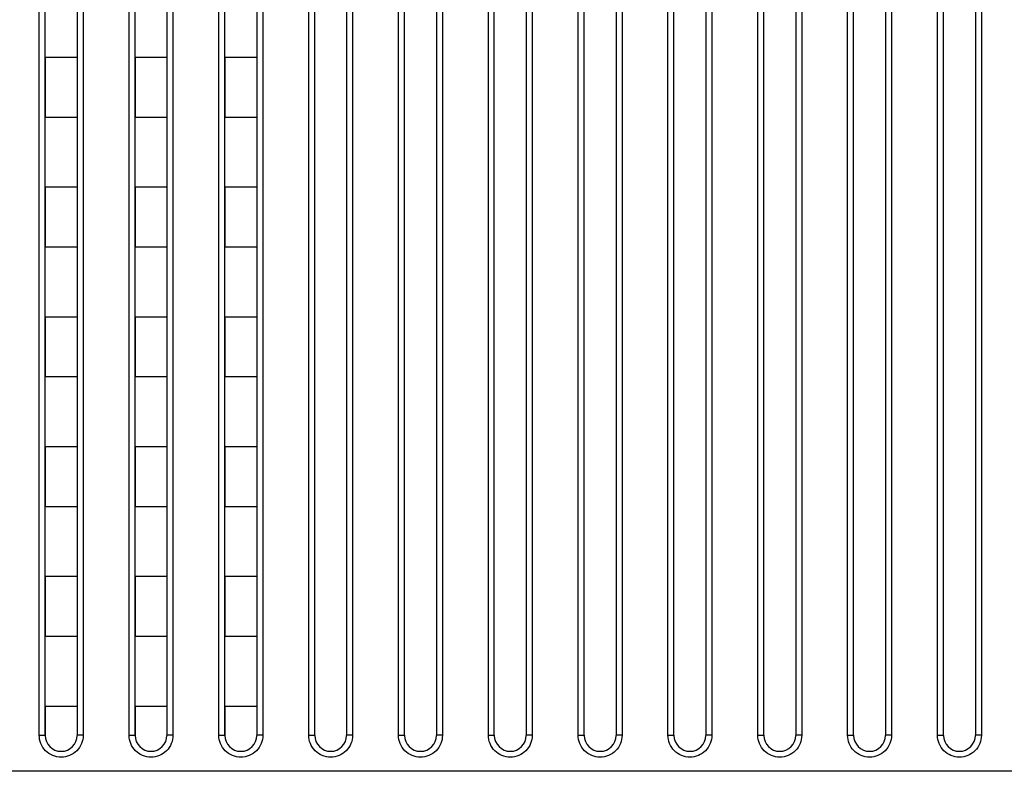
# Model space of a CAD drawing. Header units: millimetres. Extents: x -6054 to 364, y -1866 to 3094.
# Tile 199 of 256: x -3502 to -3452, y 827 to 865. Entities that reach past the tile are written whole.
import ezdxf

# ---------------------------------------------------------------- set-up
doc = ezdxf.new("R2010")
doc.units = ezdxf.units.MM
doc.header["$LTSCALE"] = 65.395
doc.layers.get('0').update_dxf_attribs({"linetype": 'CONTINUOUS'})

msp = doc.modelspace()

# ---------------------------------------------------------------- linework, layer by layer
at = {"linetype": 'Continuous'}
for p, q in [((-3500.523, 828.726), (-3500.523, 900.382)), ((-3498.323, 900.382), (-3498.323, 828.726)), ((-3496.023, 828.726), (-3496.023, 900.382)), ((-3493.823, 900.382), (-3493.823, 828.726)), ((-3491.523, 828.726), (-3491.523, 900.382)), ((-3489.323, 900.382), (-3489.323, 828.726)), ((-3487.023, 828.726), (-3487.023, 900.382)), ((-3484.823, 900.382), (-3484.823, 828.726)), ((-3482.523, 828.726), (-3482.523, 900.382)), ((-3480.323, 900.382), (-3480.323, 828.726)), ((-3478.023, 828.726), (-3478.023, 900.382)), ((-3475.823, 900.382), (-3475.823, 828.726)), ((-3473.523, 828.726), (-3473.523, 900.382)), ((-3471.323, 900.382), (-3471.323, 828.726)), ((-3469.023, 828.726), (-3469.023, 900.382)), ((-3466.823, 900.382), (-3466.823, 828.726)), ((-3464.523, 828.726), (-3464.523, 900.382)), ((-3462.323, 900.382), (-3462.323, 828.726)), ((-3460.023, 828.726), (-3460.023, 900.382)), ((-3457.823, 900.382), (-3457.823, 828.726)), ((-3455.523, 828.726), (-3455.523, 900.382)), ((-3453.323, 900.382), (-3453.323, 828.726)), ((-3500.223, 828.718), (-3500.223, 900.184)), ((-3498.623, 900.184), (-3498.623, 828.718)), ((-3495.723, 828.718), (-3495.723, 900.184)), ((-3494.123, 900.184), (-3494.123, 828.718)), ((-3491.223, 828.718), (-3491.223, 900.184)), ((-3489.623, 900.184), (-3489.623, 828.718)), ((-3486.723, 828.718), (-3486.723, 900.184)), ((-3486.723, 828.718), (-3486.723, 900.184)), ((-3486.723, 828.718), (-3486.723, 900.184)), ((-3485.123, 900.184), (-3485.123, 828.718)), ((-3485.123, 900.184), (-3485.123, 828.718)), ((-3485.123, 900.184), (-3485.123, 828.718)), ((-3482.223, 828.718), (-3482.223, 900.184)), ((-3482.223, 828.718), (-3482.223, 900.184)), ((-3482.223, 828.718), (-3482.223, 900.184)), ((-3480.623, 900.184), (-3480.623, 828.718)), ((-3480.623, 900.184), (-3480.623, 828.718)), ((-3480.623, 900.184), (-3480.623, 828.718)), ((-3477.723, 828.718), (-3477.723, 900.184)), ((-3477.723, 828.718), (-3477.723, 900.184)), ((-3477.723, 828.718), (-3477.723, 900.184)), ((-3476.123, 900.184), (-3476.123, 828.718)), ((-3476.123, 900.184), (-3476.123, 828.718)), ((-3476.123, 900.184), (-3476.123, 828.718)), ((-3473.223, 828.718), (-3473.223, 900.184)), ((-3473.223, 828.718), (-3473.223, 900.184)), ((-3473.223, 828.718), (-3473.223, 900.184)), ((-3471.623, 900.184), (-3471.623, 828.718)), ((-3471.623, 900.184), (-3471.623, 828.718)), ((-3471.623, 900.184), (-3471.623, 828.718)), ((-3468.723, 828.718), (-3468.723, 900.184)), ((-3468.723, 828.718), (-3468.723, 900.184)), ((-3468.723, 828.718), (-3468.723, 900.184)), ((-3467.123, 900.184), (-3467.123, 828.718)), ((-3467.123, 900.184), (-3467.123, 828.718)), ((-3467.123, 900.184), (-3467.123, 828.718)), ((-3464.223, 828.718), (-3464.223, 900.184)), ((-3464.223, 828.718), (-3464.223, 900.184)), ((-3464.223, 828.718), (-3464.223, 900.184)), ((-3462.623, 900.184), (-3462.623, 828.718)), ((-3462.623, 900.184), (-3462.623, 828.718)), ((-3462.623, 900.184), (-3462.623, 828.718)), ((-3459.723, 828.718), (-3459.723, 900.184)), ((-3459.723, 828.718), (-3459.723, 900.184)), ((-3459.723, 828.718), (-3459.723, 900.184)), ((-3458.123, 900.184), (-3458.123, 828.718)), ((-3458.123, 900.184), (-3458.123, 828.718)), ((-3458.123, 900.184), (-3458.123, 828.718)), ((-3455.223, 828.718), (-3455.223, 900.184)), ((-3455.223, 828.718), (-3455.223, 900.184)), ((-3455.223, 828.718), (-3455.223, 900.184)), ((-3453.623, 900.184), (-3453.623, 828.718)), ((-3453.623, 900.184), (-3453.623, 828.718)), ((-3453.623, 900.184), (-3453.623, 828.718)), ((-3500.223, 862.668), (-3500.223, 859.668)), ((-3500.223, 862.668), (-3500.223, 859.668)), ((-3498.623, 862.668), (-3500.223, 862.668)), ((-3498.623, 862.668), (-3500.223, 862.668)), ((-3498.623, 862.668), (-3498.623, 859.668)), ((-3498.623, 862.668), (-3498.623, 859.668)), ((-3495.723, 862.668), (-3495.723, 859.668)), ((-3495.723, 862.668), (-3495.723, 859.668)), ((-3494.123, 862.668), (-3495.723, 862.668)), ((-3494.123, 862.668), (-3495.723, 862.668)), ((-3494.123, 862.668), (-3494.123, 859.668)), ((-3494.123, 862.668), (-3494.123, 859.668)), ((-3491.223, 862.668), (-3491.223, 859.668)), ((-3491.223, 862.668), (-3491.223, 859.668)), ((-3489.623, 862.668), (-3491.223, 862.668)), ((-3489.623, 862.668), (-3491.223, 862.668)), ((-3489.623, 862.668), (-3489.623, 859.668)), ((-3489.623, 862.668), (-3489.623, 859.668)), ((-3498.623, 859.668), (-3500.223, 859.668)), ((-3498.623, 859.668), (-3500.223, 859.668)), ((-3494.123, 859.668), (-3495.723, 859.668)), ((-3494.123, 859.668), (-3495.723, 859.668)), ((-3489.623, 859.668), (-3491.223, 859.668)), ((-3489.623, 859.668), (-3491.223, 859.668)), ((-3500.223, 856.168), (-3500.223, 853.168)), ((-3500.223, 856.168), (-3500.223, 853.168)), ((-3498.623, 856.168), (-3500.223, 856.168)), ((-3498.623, 856.168), (-3500.223, 856.168)), ((-3498.623, 856.168), (-3498.623, 853.168)), ((-3498.623, 856.168), (-3498.623, 853.168)), ((-3495.723, 856.168), (-3495.723, 853.168)), ((-3495.723, 856.168), (-3495.723, 853.168)), ((-3494.123, 856.168), (-3495.723, 856.168)), ((-3494.123, 856.168), (-3495.723, 856.168)), ((-3494.123, 856.168), (-3494.123, 853.168)), ((-3494.123, 856.168), (-3494.123, 853.168)), ((-3491.223, 856.168), (-3491.223, 853.168)), ((-3491.223, 856.168), (-3491.223, 853.168)), ((-3489.623, 856.168), (-3491.223, 856.168)), ((-3489.623, 856.168), (-3491.223, 856.168)), ((-3489.623, 856.168), (-3489.623, 853.168)), ((-3489.623, 856.168), (-3489.623, 853.168)), ((-3498.623, 853.168), (-3500.223, 853.168)), ((-3498.623, 853.168), (-3500.223, 853.168)), ((-3494.123, 853.168), (-3495.723, 853.168)), ((-3494.123, 853.168), (-3495.723, 853.168)), ((-3489.623, 853.168), (-3491.223, 853.168)), ((-3489.623, 853.168), (-3491.223, 853.168)), ((-3500.223, 849.668), (-3500.223, 846.668)), ((-3500.223, 849.668), (-3500.223, 846.668)), ((-3498.623, 849.668), (-3500.223, 849.668)), ((-3498.623, 849.668), (-3500.223, 849.668)), ((-3498.623, 849.668), (-3498.623, 846.668)), ((-3498.623, 849.668), (-3498.623, 846.668)), ((-3495.723, 849.668), (-3495.723, 846.668)), ((-3495.723, 849.668), (-3495.723, 846.668)), ((-3494.123, 849.668), (-3495.723, 849.668)), ((-3494.123, 849.668), (-3495.723, 849.668)), ((-3494.123, 849.668), (-3494.123, 846.668)), ((-3494.123, 849.668), (-3494.123, 846.668)), ((-3489.623, 849.668), (-3491.223, 849.668)), ((-3489.623, 849.668), (-3491.223, 849.668)), ((-3491.223, 849.668), (-3491.223, 846.668)), ((-3491.223, 849.668), (-3491.223, 846.668)), ((-3489.623, 849.668), (-3489.623, 846.668)), ((-3489.623, 849.668), (-3489.623, 846.668)), ((-3498.623, 846.668), (-3500.223, 846.668)), ((-3498.623, 846.668), (-3500.223, 846.668)), ((-3494.123, 846.668), (-3495.723, 846.668)), ((-3494.123, 846.668), (-3495.723, 846.668)), ((-3489.623, 846.668), (-3491.223, 846.668)), ((-3489.623, 846.668), (-3491.223, 846.668)), ((-3500.223, 843.168), (-3500.223, 840.168)), ((-3500.223, 843.168), (-3500.223, 840.168)), ((-3498.623, 843.168), (-3500.223, 843.168)), ((-3498.623, 843.168), (-3500.223, 843.168)), ((-3498.623, 843.168), (-3498.623, 840.168)), ((-3498.623, 843.168), (-3498.623, 840.168)), ((-3495.723, 843.168), (-3495.723, 840.168)), ((-3495.723, 843.168), (-3495.723, 840.168)), ((-3494.123, 843.168), (-3495.723, 843.168)), ((-3494.123, 843.168), (-3495.723, 843.168)), ((-3494.123, 843.168), (-3494.123, 840.168)), ((-3494.123, 843.168), (-3494.123, 840.168)), ((-3489.623, 843.168), (-3491.223, 843.168)), ((-3489.623, 843.168), (-3491.223, 843.168)), ((-3491.223, 843.168), (-3491.223, 840.168)), ((-3491.223, 843.168), (-3491.223, 840.168)), ((-3489.623, 843.168), (-3489.623, 840.168)), ((-3489.623, 843.168), (-3489.623, 840.168)), ((-3498.623, 840.168), (-3500.223, 840.168)), ((-3498.623, 840.168), (-3500.223, 840.168)), ((-3494.123, 840.168), (-3495.723, 840.168)), ((-3494.123, 840.168), (-3495.723, 840.168)), ((-3489.623, 840.168), (-3491.223, 840.168)), ((-3489.623, 840.168), (-3491.223, 840.168)), ((-3500.223, 836.668), (-3500.223, 833.668)), ((-3500.223, 836.668), (-3500.223, 833.668)), ((-3498.623, 836.668), (-3500.223, 836.668)), ((-3498.623, 836.668), (-3500.223, 836.668)), ((-3498.623, 836.668), (-3498.623, 833.668)), ((-3498.623, 836.668), (-3498.623, 833.668)), ((-3495.723, 836.668), (-3495.723, 833.668)), ((-3495.723, 836.668), (-3495.723, 833.668)), ((-3494.123, 836.668), (-3495.723, 836.668)), ((-3494.123, 836.668), (-3495.723, 836.668)), ((-3494.123, 836.668), (-3494.123, 833.668)), ((-3494.123, 836.668), (-3494.123, 833.668)), ((-3489.623, 836.668), (-3491.223, 836.668)), ((-3489.623, 836.668), (-3491.223, 836.668)), ((-3491.223, 836.668), (-3491.223, 833.668)), ((-3491.223, 836.668), (-3491.223, 833.668)), ((-3489.623, 836.668), (-3489.623, 833.668)), ((-3489.623, 836.668), (-3489.623, 833.668)), ((-3498.623, 833.668), (-3500.223, 833.668)), ((-3498.623, 833.668), (-3500.223, 833.668)), ((-3494.123, 833.668), (-3495.723, 833.668)), ((-3494.123, 833.668), (-3495.723, 833.668)), ((-3489.623, 833.668), (-3491.223, 833.668)), ((-3489.623, 833.668), (-3491.223, 833.668)), ((-3500.223, 830.168), (-3500.223, 828.718)), ((-3500.223, 830.168), (-3500.223, 828.718)), ((-3498.623, 830.168), (-3500.223, 830.168)), ((-3498.623, 830.168), (-3500.223, 830.168)), ((-3498.623, 830.168), (-3498.623, 828.718)), ((-3498.623, 830.168), (-3498.623, 828.718)), ((-3495.723, 830.168), (-3495.723, 828.718)), ((-3495.723, 830.168), (-3495.723, 828.718)), ((-3494.123, 830.168), (-3495.723, 830.168)), ((-3494.123, 830.168), (-3495.723, 830.168)), ((-3494.123, 830.168), (-3494.123, 828.718)), ((-3494.123, 830.168), (-3494.123, 828.718)), ((-3489.623, 830.168), (-3491.223, 830.168)), ((-3489.623, 830.168), (-3491.223, 830.168)), ((-3491.223, 830.168), (-3491.223, 828.718)), ((-3491.223, 830.168), (-3491.223, 828.718)), ((-3489.623, 830.168), (-3489.623, 828.718)), ((-3489.623, 830.168), (-3489.623, 828.718)), ((-3352.019, 826.918), (-4434.328, 826.918))]:
    msp.add_line(p, q, dxfattribs=at)
for centre, start, end in [((-3499.423, 828.718), 180, 360), ((-3499.423, 828.718), 180.0012, 359.9988), ((-3499.423, 828.718), 180.0012, 359.9988), ((-3494.923, 828.718), 180, 360), ((-3494.923, 828.718), 180.0012, 359.9988), ((-3494.923, 828.718), 180.0012, 359.9988), ((-3490.423, 828.718), 180, 360), ((-3490.423, 828.718), 180.0012, 359.9988), ((-3490.423, 828.718), 180.0012, 359.9988), ((-3485.923, 828.718), 180, 360), ((-3485.923, 828.718), 180.0012, 359.9988), ((-3485.923, 828.718), 180.0012, 359.9988), ((-3481.423, 828.718), 180, 360), ((-3481.423, 828.718), 180.0012, 359.9988), ((-3481.423, 828.718), 180.0012, 359.9988), ((-3476.923, 828.718), 180, 360), ((-3476.923, 828.718), 180.0012, 359.9988), ((-3476.923, 828.718), 180.0012, 359.9988), ((-3472.423, 828.718), 180, 360), ((-3472.423, 828.718), 180.0012, 359.9988), ((-3472.423, 828.718), 180.0012, 359.9988), ((-3467.923, 828.718), 180, 360), ((-3467.923, 828.718), 180.0012, 359.9988), ((-3467.923, 828.718), 180.0012, 359.9988), ((-3463.423, 828.718), 180, 360), ((-3463.423, 828.718), 180.0012, 359.9988), ((-3463.423, 828.718), 180.0012, 359.9988), ((-3458.923, 828.718), 180, 360), ((-3458.923, 828.718), 180.0012, 359.9988), ((-3458.923, 828.718), 180.0012, 359.9988), ((-3454.423, 828.718), 180, 360), ((-3454.423, 828.718), 180.0012, 359.9988), ((-3454.423, 828.718), 180.0012, 359.9988)]:
    msp.add_arc(centre, 0.8, start, end, dxfattribs=at)
for points, knots in [([(-3498.323, 828.726), (-3498.323, 828.583), (-3498.38, 828.293), (-3498.624, 827.925), (-3498.99, 827.679), (-3499.423, 827.592), (-3499.856, 827.679), (-3500.222, 827.925), (-3500.466, 828.293), (-3500.523, 828.583), (-3500.523, 828.726)], [0, 0, 0, 0, 0.124989, 0.249991, 0.374997, 0.5, 0.625003, 0.750008, 0.875011, 1, 1, 1, 1]), ([(-3500.523, 828.726), (-3500.485, 828.726), (-3500.429, 828.726), (-3500.359, 828.725), (-3500.314, 828.724), (-3500.277, 828.722), (-3500.252, 828.721), (-3500.237, 828.72), (-3500.23, 828.72), (-3500.226, 828.719), (-3500.223, 828.718), (-3500.223, 828.718)], [0, 0, 0, 0, 0.382157, 0.554824, 0.706188, 0.830445, 0.922843, 0.955953, 0.979901, 0.994515, 1, 1, 1, 1]), ([(-3498.323, 828.726), (-3498.361, 828.726), (-3498.417, 828.726), (-3498.488, 828.725), (-3498.533, 828.724), (-3498.569, 828.722), (-3498.594, 828.721), (-3498.609, 828.72), (-3498.617, 828.72), (-3498.62, 828.719), (-3498.623, 828.718), (-3498.623, 828.718)], [0, 0, 0, 0, 0.382157, 0.554824, 0.706188, 0.830445, 0.922843, 0.955953, 0.979901, 0.994515, 1, 1, 1, 1]), ([(-3496.023, 828.726), (-3495.985, 828.726), (-3495.929, 828.726), (-3495.859, 828.725), (-3495.814, 828.724), (-3495.777, 828.722), (-3495.752, 828.721), (-3495.737, 828.72), (-3495.73, 828.72), (-3495.726, 828.719), (-3495.723, 828.718), (-3495.723, 828.718)], [0, 0, 0, 0, 0.382157, 0.554824, 0.706188, 0.830445, 0.922843, 0.955953, 0.979901, 0.994515, 1, 1, 1, 1]), ([(-3493.823, 828.726), (-3493.823, 828.583), (-3493.88, 828.293), (-3494.124, 827.925), (-3494.49, 827.679), (-3494.923, 827.592), (-3495.356, 827.679), (-3495.722, 827.925), (-3495.966, 828.293), (-3496.023, 828.583), (-3496.023, 828.726)], [0, 0, 0, 0, 0.124989, 0.249991, 0.374997, 0.5, 0.625003, 0.750008, 0.875011, 1, 1, 1, 1]), ([(-3493.823, 828.726), (-3493.861, 828.726), (-3493.917, 828.726), (-3493.988, 828.725), (-3494.033, 828.724), (-3494.069, 828.722), (-3494.094, 828.721), (-3494.109, 828.72), (-3494.117, 828.72), (-3494.12, 828.719), (-3494.123, 828.718), (-3494.123, 828.718)], [0, 0, 0, 0, 0.382157, 0.554824, 0.706188, 0.830445, 0.922843, 0.955953, 0.979901, 0.994515, 1, 1, 1, 1]), ([(-3491.523, 828.726), (-3491.485, 828.726), (-3491.429, 828.726), (-3491.359, 828.725), (-3491.314, 828.724), (-3491.277, 828.722), (-3491.252, 828.721), (-3491.237, 828.72), (-3491.23, 828.72), (-3491.226, 828.719), (-3491.223, 828.718), (-3491.223, 828.718)], [0, 0, 0, 0, 0.382157, 0.554824, 0.706188, 0.830445, 0.922843, 0.955953, 0.979901, 0.994515, 1, 1, 1, 1]), ([(-3489.323, 828.726), (-3489.323, 828.583), (-3489.38, 828.293), (-3489.624, 827.925), (-3489.99, 827.679), (-3490.423, 827.592), (-3490.856, 827.679), (-3491.222, 827.925), (-3491.466, 828.293), (-3491.523, 828.583), (-3491.523, 828.726)], [0, 0, 0, 0, 0.124989, 0.249991, 0.374997, 0.5, 0.625003, 0.750008, 0.875011, 1, 1, 1, 1]), ([(-3489.323, 828.726), (-3489.361, 828.726), (-3489.417, 828.726), (-3489.488, 828.725), (-3489.533, 828.724), (-3489.569, 828.722), (-3489.594, 828.721), (-3489.609, 828.72), (-3489.617, 828.72), (-3489.62, 828.719), (-3489.623, 828.718), (-3489.623, 828.718)], [0, 0, 0, 0, 0.382157, 0.554824, 0.706188, 0.830445, 0.922843, 0.955953, 0.979901, 0.994515, 1, 1, 1, 1]), ([(-3487.023, 828.726), (-3486.985, 828.726), (-3486.929, 828.726), (-3486.859, 828.725), (-3486.814, 828.724), (-3486.777, 828.722), (-3486.752, 828.721), (-3486.737, 828.72), (-3486.73, 828.72), (-3486.726, 828.719), (-3486.723, 828.718), (-3486.723, 828.718)], [0, 0, 0, 0, 0.382157, 0.554824, 0.706188, 0.830445, 0.922843, 0.955953, 0.979901, 0.994515, 1, 1, 1, 1]), ([(-3484.823, 828.726), (-3484.823, 828.583), (-3484.88, 828.293), (-3485.124, 827.925), (-3485.49, 827.679), (-3485.923, 827.592), (-3486.356, 827.679), (-3486.722, 827.925), (-3486.966, 828.293), (-3487.023, 828.583), (-3487.023, 828.726)], [0, 0, 0, 0, 0.124989, 0.249991, 0.374997, 0.5, 0.625003, 0.750008, 0.875011, 1, 1, 1, 1]), ([(-3484.823, 828.726), (-3484.861, 828.726), (-3484.917, 828.726), (-3484.988, 828.725), (-3485.033, 828.724), (-3485.069, 828.722), (-3485.094, 828.721), (-3485.109, 828.72), (-3485.117, 828.72), (-3485.12, 828.719), (-3485.123, 828.718), (-3485.123, 828.718)], [0, 0, 0, 0, 0.382157, 0.554824, 0.706188, 0.830445, 0.922843, 0.955953, 0.979901, 0.994515, 1, 1, 1, 1]), ([(-3482.523, 828.726), (-3482.485, 828.726), (-3482.429, 828.726), (-3482.359, 828.725), (-3482.314, 828.724), (-3482.277, 828.722), (-3482.252, 828.721), (-3482.237, 828.72), (-3482.23, 828.72), (-3482.226, 828.719), (-3482.223, 828.718), (-3482.223, 828.718)], [0, 0, 0, 0, 0.382157, 0.554824, 0.706188, 0.830445, 0.922843, 0.955953, 0.979901, 0.994515, 1, 1, 1, 1]), ([(-3480.323, 828.726), (-3480.323, 828.583), (-3480.38, 828.293), (-3480.624, 827.925), (-3480.99, 827.679), (-3481.423, 827.592), (-3481.856, 827.679), (-3482.222, 827.925), (-3482.466, 828.293), (-3482.523, 828.583), (-3482.523, 828.726)], [0, 0, 0, 0, 0.124989, 0.249991, 0.374997, 0.5, 0.625003, 0.750008, 0.875011, 1, 1, 1, 1]), ([(-3480.323, 828.726), (-3480.361, 828.726), (-3480.417, 828.726), (-3480.488, 828.725), (-3480.533, 828.724), (-3480.569, 828.722), (-3480.594, 828.721), (-3480.609, 828.72), (-3480.617, 828.72), (-3480.62, 828.719), (-3480.623, 828.718), (-3480.623, 828.718)], [0, 0, 0, 0, 0.382157, 0.554824, 0.706188, 0.830445, 0.922843, 0.955953, 0.979901, 0.994515, 1, 1, 1, 1]), ([(-3475.823, 828.726), (-3475.823, 828.583), (-3475.88, 828.293), (-3476.124, 827.925), (-3476.49, 827.679), (-3476.923, 827.592), (-3477.356, 827.679), (-3477.722, 827.925), (-3477.966, 828.293), (-3478.023, 828.583), (-3478.023, 828.726)], [0, 0, 0, 0, 0.124989, 0.249991, 0.374997, 0.5, 0.625003, 0.750008, 0.875011, 1, 1, 1, 1]), ([(-3478.023, 828.726), (-3477.985, 828.726), (-3477.929, 828.726), (-3477.859, 828.725), (-3477.814, 828.724), (-3477.777, 828.722), (-3477.752, 828.721), (-3477.737, 828.72), (-3477.73, 828.72), (-3477.726, 828.719), (-3477.723, 828.718), (-3477.723, 828.718)], [0, 0, 0, 0, 0.382157, 0.554824, 0.706188, 0.830445, 0.922843, 0.955953, 0.979901, 0.994515, 1, 1, 1, 1]), ([(-3475.823, 828.726), (-3475.861, 828.726), (-3475.917, 828.726), (-3475.988, 828.725), (-3476.033, 828.724), (-3476.069, 828.722), (-3476.094, 828.721), (-3476.109, 828.72), (-3476.117, 828.72), (-3476.12, 828.719), (-3476.123, 828.718), (-3476.123, 828.718)], [0, 0, 0, 0, 0.382157, 0.554824, 0.706188, 0.830445, 0.922843, 0.955953, 0.979901, 0.994515, 1, 1, 1, 1]), ([(-3471.323, 828.726), (-3471.323, 828.583), (-3471.38, 828.293), (-3471.624, 827.925), (-3471.99, 827.679), (-3472.423, 827.592), (-3472.856, 827.679), (-3473.222, 827.925), (-3473.466, 828.293), (-3473.523, 828.583), (-3473.523, 828.726)], [0, 0, 0, 0, 0.124989, 0.249991, 0.374997, 0.5, 0.625003, 0.750008, 0.875011, 1, 1, 1, 1]), ([(-3473.523, 828.726), (-3473.485, 828.726), (-3473.429, 828.726), (-3473.359, 828.725), (-3473.314, 828.724), (-3473.277, 828.722), (-3473.252, 828.721), (-3473.237, 828.72), (-3473.23, 828.72), (-3473.226, 828.719), (-3473.223, 828.718), (-3473.223, 828.718)], [0, 0, 0, 0, 0.382157, 0.554824, 0.706188, 0.830445, 0.922843, 0.955953, 0.979901, 0.994515, 1, 1, 1, 1]), ([(-3471.323, 828.726), (-3471.361, 828.726), (-3471.417, 828.726), (-3471.488, 828.725), (-3471.533, 828.724), (-3471.569, 828.722), (-3471.594, 828.721), (-3471.609, 828.72), (-3471.617, 828.72), (-3471.62, 828.719), (-3471.623, 828.718), (-3471.623, 828.718)], [0, 0, 0, 0, 0.382157, 0.554824, 0.706188, 0.830445, 0.922843, 0.955953, 0.979901, 0.994515, 1, 1, 1, 1]), ([(-3469.023, 828.726), (-3468.985, 828.726), (-3468.929, 828.726), (-3468.859, 828.725), (-3468.814, 828.724), (-3468.777, 828.722), (-3468.752, 828.721), (-3468.737, 828.72), (-3468.73, 828.72), (-3468.726, 828.719), (-3468.723, 828.718), (-3468.723, 828.718)], [0, 0, 0, 0, 0.382157, 0.554824, 0.706188, 0.830445, 0.922843, 0.955953, 0.979901, 0.994515, 1, 1, 1, 1]), ([(-3466.823, 828.726), (-3466.823, 828.583), (-3466.88, 828.293), (-3467.124, 827.925), (-3467.49, 827.679), (-3467.923, 827.592), (-3468.356, 827.679), (-3468.722, 827.925), (-3468.966, 828.293), (-3469.023, 828.583), (-3469.023, 828.726)], [0, 0, 0, 0, 0.124989, 0.249991, 0.374997, 0.5, 0.625003, 0.750008, 0.875011, 1, 1, 1, 1]), ([(-3466.823, 828.726), (-3466.861, 828.726), (-3466.917, 828.726), (-3466.988, 828.725), (-3467.033, 828.724), (-3467.069, 828.722), (-3467.094, 828.721), (-3467.109, 828.72), (-3467.117, 828.72), (-3467.12, 828.719), (-3467.123, 828.718), (-3467.123, 828.718)], [0, 0, 0, 0, 0.382157, 0.554824, 0.706188, 0.830445, 0.922843, 0.955953, 0.979901, 0.994515, 1, 1, 1, 1]), ([(-3464.523, 828.726), (-3464.485, 828.726), (-3464.429, 828.726), (-3464.359, 828.725), (-3464.314, 828.724), (-3464.277, 828.722), (-3464.252, 828.721), (-3464.237, 828.72), (-3464.23, 828.72), (-3464.226, 828.719), (-3464.223, 828.718), (-3464.223, 828.718)], [0, 0, 0, 0, 0.382157, 0.554824, 0.706188, 0.830445, 0.922843, 0.955953, 0.979901, 0.994515, 1, 1, 1, 1]), ([(-3462.323, 828.726), (-3462.323, 828.583), (-3462.38, 828.293), (-3462.624, 827.925), (-3462.99, 827.679), (-3463.423, 827.592), (-3463.856, 827.679), (-3464.222, 827.925), (-3464.466, 828.293), (-3464.523, 828.583), (-3464.523, 828.726)], [0, 0, 0, 0, 0.124989, 0.249991, 0.374997, 0.5, 0.625003, 0.750008, 0.875011, 1, 1, 1, 1]), ([(-3462.323, 828.726), (-3462.361, 828.726), (-3462.417, 828.726), (-3462.488, 828.725), (-3462.533, 828.724), (-3462.569, 828.722), (-3462.594, 828.721), (-3462.609, 828.72), (-3462.617, 828.72), (-3462.62, 828.719), (-3462.623, 828.718), (-3462.623, 828.718)], [0, 0, 0, 0, 0.382157, 0.554824, 0.706188, 0.830445, 0.922843, 0.955953, 0.979901, 0.994515, 1, 1, 1, 1]), ([(-3457.823, 828.726), (-3457.823, 828.583), (-3457.88, 828.293), (-3458.124, 827.925), (-3458.49, 827.679), (-3458.923, 827.592), (-3459.356, 827.679), (-3459.722, 827.925), (-3459.966, 828.293), (-3460.023, 828.583), (-3460.023, 828.726)], [0, 0, 0, 0, 0.124989, 0.249991, 0.374997, 0.5, 0.625003, 0.750008, 0.875011, 1, 1, 1, 1]), ([(-3460.023, 828.726), (-3459.985, 828.726), (-3459.929, 828.726), (-3459.859, 828.725), (-3459.814, 828.724), (-3459.777, 828.722), (-3459.752, 828.721), (-3459.737, 828.72), (-3459.73, 828.72), (-3459.726, 828.719), (-3459.723, 828.718), (-3459.723, 828.718)], [0, 0, 0, 0, 0.382157, 0.554824, 0.706188, 0.830445, 0.922843, 0.955953, 0.979901, 0.994515, 1, 1, 1, 1]), ([(-3457.823, 828.726), (-3457.861, 828.726), (-3457.917, 828.726), (-3457.988, 828.725), (-3458.033, 828.724), (-3458.069, 828.722), (-3458.094, 828.721), (-3458.109, 828.72), (-3458.117, 828.72), (-3458.12, 828.719), (-3458.123, 828.718), (-3458.123, 828.718)], [0, 0, 0, 0, 0.382157, 0.554824, 0.706188, 0.830445, 0.922843, 0.955953, 0.979901, 0.994515, 1, 1, 1, 1]), ([(-3453.323, 828.726), (-3453.323, 828.583), (-3453.38, 828.293), (-3453.624, 827.925), (-3453.99, 827.679), (-3454.423, 827.592), (-3454.856, 827.679), (-3455.222, 827.925), (-3455.466, 828.293), (-3455.523, 828.583), (-3455.523, 828.726)], [0, 0, 0, 0, 0.124989, 0.249991, 0.374997, 0.5, 0.625003, 0.750008, 0.875011, 1, 1, 1, 1]), ([(-3455.523, 828.726), (-3455.485, 828.726), (-3455.429, 828.726), (-3455.359, 828.725), (-3455.314, 828.724), (-3455.277, 828.722), (-3455.252, 828.721), (-3455.237, 828.72), (-3455.23, 828.72), (-3455.226, 828.719), (-3455.223, 828.718), (-3455.223, 828.718)], [0, 0, 0, 0, 0.382157, 0.554824, 0.706188, 0.830445, 0.922843, 0.955953, 0.979901, 0.994515, 1, 1, 1, 1]), ([(-3453.323, 828.726), (-3453.361, 828.726), (-3453.417, 828.726), (-3453.488, 828.725), (-3453.533, 828.724), (-3453.569, 828.722), (-3453.594, 828.721), (-3453.609, 828.72), (-3453.617, 828.72), (-3453.62, 828.719), (-3453.623, 828.718), (-3453.623, 828.718)], [0, 0, 0, 0, 0.382157, 0.554824, 0.706188, 0.830445, 0.922843, 0.955953, 0.979901, 0.994515, 1, 1, 1, 1])]:
    msp.add_open_spline(points, degree=3, knots=knots, dxfattribs=at)

doc.saveas('drawing.dxf')
